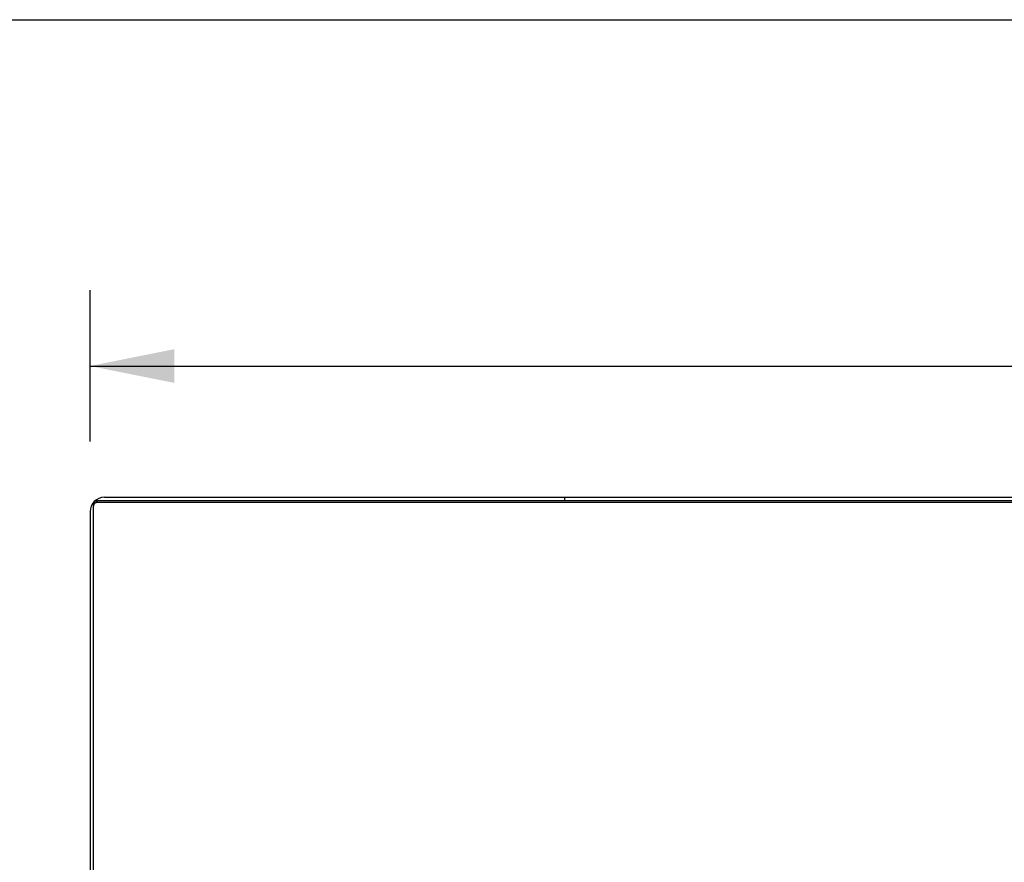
# Model space of a CAD drawing. Header units: inches. Extents: x 0 to 227, y 0 to 147.
# Tile 221 of 256: x 40 to 55, y 133 to 147. Entities that reach past the tile are written whole.
import ezdxf

# ---------------------------------------------------------------- set-up
doc = ezdxf.new("R2010")
doc.units = ezdxf.units.IN
doc.header["$LTSCALE"] = 12.466667
doc.header["$MEASUREMENT"] = 0
doc.layers.get('0').update_dxf_attribs({"linetype": 'CONTINUOUS'})
doc.layers.add('DIMENSIONS', color=7, linetype='CONTINUOUS')
doc.styles.get("Standard").update_dxf_attribs({"font": 'arial.ttf'})
doc.dimstyles.new('DIMSTYLE_1', dxfattribs={"dimtxt": 1, "dimasz": 1.333333, "dimexe": 0.09, "dimexo": 0.07, "dimgap": 0.0375, "dimtad": 0, "dimtih": 1, "dimtoh": 1, "dimzin": 4, "dimdsep": 46, "dimtxsty": 'Standard', "dimblk": '_FILLED', "dimblk1": '_FILLED', "dimblk2": '_FILLED', "dimcen": 0.09, "dimadec": 3, "dimazin": 1, "dimtfac": 1, "dimtdec": 3, "dimtofl": 0, "dimtmove": 0, "dimatfit": 3, "dimldrblk": '_FILLED', "dimfxl": 0, "dimtolj": 1, "dimtzin": 4, "dimarcsym": 0})

# ---------------------------------------------------------------- blocks, each defined once
blk = doc.blocks.new('_FILLED')
at = {"color": 0, "linetype": 'ByBlock'}
blk.add_solid([(0, 0), (-1, 0.2), (-1, -0.2)], dxfattribs=at)
blk = doc.blocks.new('*D5')
at = {"layer": 'DIMENSIONS', "color": 2, "linetype": 'Continuous'}
for p, q in [((40.839, 140.005), (40.839, 142.397)), ((100.839, 140.005), (100.839, 142.397)), ((40.839, 141.197), (68.592, 141.197)), ((100.839, 141.197), (73.086, 141.197))]:
    blk.add_line(p, q, dxfattribs=at)
at = {"layer": 'DIMENSIONS', "color": 2, "linetype": 'Continuous', "xscale": 1.3333333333, "yscale": 1.3333333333, "zscale": 1.3333333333, "rotation": 180}
blk.add_blockref('_FILLED', (40.839, 141.197), dxfattribs=at)
at = {"layer": 'DIMENSIONS', "color": 2, "linetype": 'Continuous', "xscale": 1.3333333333, "yscale": 1.3333333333, "zscale": 1.3333333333}
blk.add_blockref('_FILLED', (100.839, 141.197), dxfattribs=at)
at = {"layer": 'DIMENSIONS', "color": 2, "linetype": 'Continuous', "insert": (70.839, 141.697), "char_height": 1, "width": 3.49442, "attachment_point": 2, "line_spacing_factor": 0.9}
blk.add_mtext('60.00', dxfattribs=at)

msp = doc.modelspace()

# ---------------------------------------------------------------- linework, layer by layer
at = {"color": 7, "linetype": 'Continuous'}
for p, q in [((0, 146.667), (226.667, 146.667)), ((48.339, 139.07), (48.339, 139.124)), ((40.891, 121.25), (40.891, 139.01)), ((100.725, 139.043), (40.954, 139.043))]:
    msp.add_line(p, q, dxfattribs=at)
at = {"color": 3, "linetype": 'Continuous'}
for p, q in [((41.065, 139.124), (100.613, 139.124)), ((100.725, 139.07), (40.954, 139.07)), ((40.839, 138.898), (40.839, 121.35))]:
    msp.add_line(p, q, dxfattribs=at)
for points in [[(40.891, 139.01), (40.891, 139.015), (40.892, 139.019), (40.893, 139.024), (40.894, 139.028), (40.896, 139.033), (40.898, 139.037), (40.9, 139.041), (40.903, 139.045), (40.906, 139.049), (40.91, 139.053), (40.913, 139.056), (40.917, 139.059), (40.921, 139.061)], [(40.93, 139.066), (40.934, 139.067), (40.939, 139.069), (40.944, 139.069), (40.949, 139.07), (40.954, 139.07)]]:
    msp.add_lwpolyline(points, dxfattribs=at)
at = {"color": 7, "linetype": 'Continuous'}
msp.add_lwpolyline([(40.954, 139.043), (40.949, 139.043), (40.944, 139.043), (40.939, 139.042), (40.934, 139.04), (40.93, 139.039), (40.925, 139.037), (40.921, 139.034), (40.917, 139.032), (40.913, 139.029), (40.91, 139.026), (40.906, 139.022), (40.903, 139.018), (40.9, 139.014), (40.898, 139.01), (40.896, 139.006), (40.894, 139.002), (40.893, 138.997), (40.892, 138.992), (40.891, 138.988), (40.891, 138.983)], dxfattribs=at)
at = {"color": 3, "linetype": 'Continuous'}
msp.add_arc((41.065, 138.898), 0.226, 90, 180, dxfattribs=at)

# ---------------------------------------------------------------- dimensions: what is measured, and where the dimension line sits
at = {"layer": 'DIMENSIONS', "color": 2, "linetype": 'Continuous'}
dim = msp.add_linear_dim(base=(40.839, 141.197), p1=(100.839, 142.467), p2=(40.839, 142.467), angle=180, dimstyle='DIMSTYLE_1', dxfattribs=at)
dim.commit()
dim.dimension.update_dxf_attribs({"geometry": '*D5', "text_midpoint": (70.832, 141.191), "dimtype": 160})

doc.saveas('drawing.dxf')
